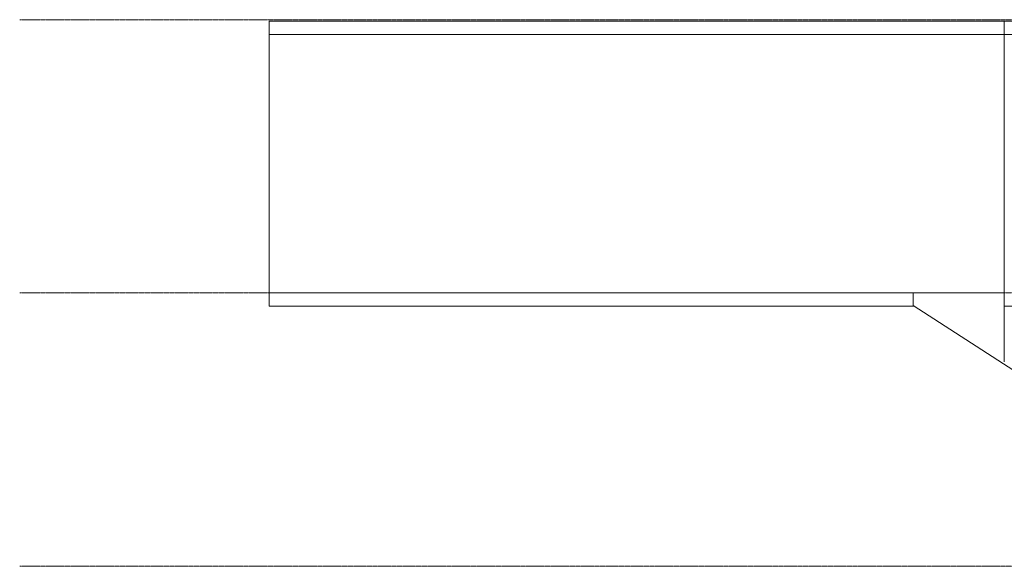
# Model space of a CAD drawing. Header units: inches. Extents: x -109 to 2225, y -131 to 131.
# Tile 2 of 6: x 1222 to 1676, y -126 to 126. Entities that reach past the tile are written whole.
import ezdxf

# ---------------------------------------------------------------- set-up
doc = ezdxf.new("R2010")
doc.units = ezdxf.units.IN
doc.header["$MEASUREMENT"] = 0
doc.linetypes.add('Grid Line 1_2_', pattern=[0.875, 0.5, -0.125, 0.125, -0.125])
for name, color, linetype, lineweight in [('A-FLOR', 192, 'Continuous', 18), ('A-FLOR-LEVL', 51, 'Continuous', 9), ('A-WALL', 113, 'Continuous', 18)]:
    doc.layers.add(name, color=color, linetype=linetype, lineweight=lineweight)

msp = doc.modelspace()

# ---------------------------------------------------------------- linework, layer by layer
at = {"layer": 'A-FLOR'}
for p, q in [((1337.01, 125.25), (2069.33, 125.25)), ((1337.01, 125.25), (1337.01, 119.25)), ((1676.12, 125.25), (1676.12, 119.25)), ((1828.7, 119.25), (1337.01, 119.25)), ((1337.01, 0), (1337.01, -6)), ((1634.12, -6), (1634.12, 0)), ((1634.12, -6), (1337.01, -6))]:
    msp.add_line(p, q, dxfattribs=at)
at = {"layer": 'A-FLOR-LEVL', "linetype": 'Grid Line 1_2_'}
for p, q in [((1222.01, 126), (2217.08, 126)), ((1222.01, 0), (2217.08, 0)), ((1222.01, -126), (2217.08, -126))]:
    msp.add_line(p, q, dxfattribs=at)
at = {"layer": 'A-WALL'}
for p, q in [((1337.01, 0), (1337.01, 119.25)), ((1676.12, 119.25), (1676.12, -31.76)), ((1337.01, 0), (1676.12, 0)), ((1634.12, -5.72), (1685.25, -38.73)), ((1634.12, -6), (1634.55, -6)), ((1676.12, -6), (1819.37, -6))]:
    msp.add_line(p, q, dxfattribs=at)

doc.saveas('drawing.dxf')
